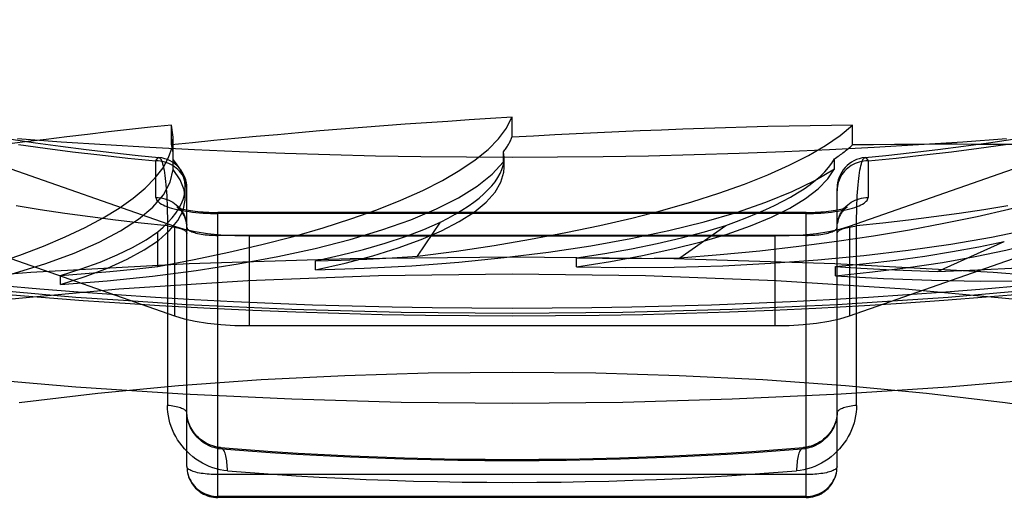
# Model space of a CAD drawing. Header units: inches. Extents: x 0 to 227, y 0 to 147.
# Tile 167 of 256: x 41.171 to 41.489, y 109.582 to 109.74. Entities that reach past the tile are written whole.
import ezdxf

# ---------------------------------------------------------------- set-up
doc = ezdxf.new("R2010")
doc.units = ezdxf.units.IN
doc.header["$LTSCALE"] = 12.4666666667
doc.header["$MEASUREMENT"] = 0
doc.linetypes.add('HIDDEN', pattern=[0.2, 0.1, -0.1])
doc.layers.get('0').update_dxf_attribs({"linetype": 'CONTINUOUS'})
doc.layers.add('DEFAULT_2', color=8, linetype='HIDDEN')

msp = doc.modelspace()

# ---------------------------------------------------------------- linework, layer by layer
at = {"color": 7, "linetype": 'Continuous'}
for p, q in [((41.2049107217, 109.6487085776), (41.2160274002, 109.6480257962)), ((41.2160274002, 109.6480257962), (41.23242327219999, 109.6471219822)), ((41.4707770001, 109.6216283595), (41.4361923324, 109.619345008)), ((41.2587533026, 109.6177035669), (41.223629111, 109.619345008))]:
    msp.add_line(p, q, dxfattribs=at)
for points in [[(41.223629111, 109.619345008), (41.1890444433, 109.6216283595), (41.1551803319, 109.6245468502), (41.1222032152, 109.6280808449), (41.0902885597, 109.6322169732), (41.059590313, 109.6369296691), (41.0302748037, 109.6421992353), (41.0024803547, 109.6479946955), (40.9763607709, 109.6542904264), (40.9520359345, 109.6610506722), (40.9296439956, 109.6682444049), (40.9092839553, 109.675831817), (40.8910754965, 109.6837771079), (40.875094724, 109.6920372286), (40.8614404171, 109.7005723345), (40.8501642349, 109.7093370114), (40.8413420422, 109.7182881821), (40.8350000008, 109.7273789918), (40.8311895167, 109.7365640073), (40.8309585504, 109.7382313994)], [(41.8288670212, 109.7382612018), (41.8286319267, 109.7365640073), (41.8248214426, 109.7273789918), (41.8184794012, 109.7182881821), (41.8096572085, 109.7093370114), (41.7983810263, 109.7005723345), (41.7847267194, 109.6920372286), (41.7687459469, 109.6837771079), (41.7505374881, 109.675831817), (41.7301774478, 109.6682444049), (41.7077855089, 109.6610506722), (41.6834606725, 109.6542904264), (41.6573410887, 109.6479946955), (41.6295466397, 109.6421992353), (41.6002311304, 109.6369296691), (41.5695328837, 109.6322169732), (41.5376182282, 109.6280808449), (41.5046411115, 109.6245468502), (41.4707770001, 109.6216283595)], [(41.3299107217, 109.695836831), (41.3151861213, 109.6958867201), (41.3004716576, 109.6960363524), (41.2857774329, 109.6962856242), (41.2711134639, 109.6966343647), (41.2564897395, 109.697082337), (41.2419163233, 109.6976292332), (41.2274032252, 109.6982746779), (41.2129603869, 109.6990182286), (41.1985977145, 109.6998593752), (41.1843250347, 109.7007975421), (41.17015211, 109.7018320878)], [(41.489669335, 109.7018320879), (41.4754964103, 109.7007975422), (41.4612237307, 109.6998593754), (41.4468610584, 109.6990182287), (41.4324182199, 109.698274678), (41.4179051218, 109.6976292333), (41.4033317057, 109.697082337), (41.3887079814, 109.6966343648), (41.3740440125, 109.6962856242), (41.3593497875, 109.6960363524), (41.3446353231, 109.6958867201), (41.3299107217, 109.695836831)], [(41.4437882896, 109.6480235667), (41.455708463, 109.6487605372), (41.4694162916, 109.6497124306), (41.4830401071, 109.6507638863), (41.4965723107, 109.6519147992), (41.5100050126, 109.6531650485), (41.5233309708, 109.6545145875), (41.536542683, 109.6559633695), (41.5496330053, 109.6575114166), (41.5625940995, 109.6591587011), (41.5754204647, 109.6609055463), (41.5881056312, 109.6627522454), (41.6006442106, 109.6646993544), (41.6130298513, 109.6667474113), (41.6252582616, 109.6688974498), (41.63732365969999, 109.6711504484), (41.649222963, 109.6735081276), (41.6609510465, 109.6759721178)], [(41.1643534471, 109.6518168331), (41.1778045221, 109.6506812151), (41.1913446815, 109.6496438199), (41.2049107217, 109.6487085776)], [(41.23242327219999, 109.6471219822), (41.2462423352, 109.6464785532), (41.2601111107, 109.6459339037), (41.2740213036, 109.6454881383), (41.28796472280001, 109.6451413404), (41.3019329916, 109.6448935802), (41.3159183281, 109.644744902), (41.3299107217, 109.6446953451)], [(41.3299107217, 109.6446953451), (41.3440028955, 109.6447456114), (41.3580872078, 109.6448964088), (41.3721534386, 109.645147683), (41.3861936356, 109.6454993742), (41.4001992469, 109.6459513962), (41.4141619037, 109.6465036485), (41.4280731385, 109.6471560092), (41.4437882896, 109.6480235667)], [(41.4361923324, 109.619345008), (41.4010681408, 109.6177035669), (41.3656705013, 109.6167190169), (41.3299107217, 109.6163863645)], [(41.3299107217, 109.6163863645), (41.2941509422, 109.6167190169), (41.2587533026, 109.6177035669)]]:
    msp.add_lwpolyline(points, dxfattribs=at)
at = {"layer": 'DEFAULT_2', "color": 8, "linetype": 'HIDDEN'}
for p, q in [((41.0726051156, 109.7255341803), (41.2209166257, 109.6736179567)), ((41.4389048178, 109.6736179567), (41.5872163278, 109.7255341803)), ((41.3299107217, 109.7023511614), (41.3299107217, 109.7087833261)), ((41.2199461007, 109.699861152), (41.2199461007, 109.7062933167)), ((41.2204889, 109.7023597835), (41.2199461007, 109.7062933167)), ((41.4398753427, 109.699861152), (41.4398753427, 109.7062933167)), ((41.2204918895, 109.6960862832), (41.2204918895, 109.7023402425)), ((41.0726051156, 109.6965564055), (41.2209166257, 109.6446401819)), ((41.2149107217, 109.6828929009), (41.2149107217, 109.6947173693)), ((41.2204559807, 109.6951109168), (41.2204923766, 109.696087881)), ((41.2204559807, 109.6918955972), (41.2204559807, 109.6951109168)), ((41.3272057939, 109.6944353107), (41.3272057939, 109.6976506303)), ((41.3273643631, 109.6958526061), (41.3272057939, 109.6976506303)), ((41.3273655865, 109.6925603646), (41.3273655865, 109.6958390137)), ((41.4340377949, 109.6921387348), (41.4340377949, 109.6953540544)), ((41.4389048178, 109.6446401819), (41.5872163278, 109.6965564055)), ((41.4449107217, 109.6947173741), (41.4449107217, 109.6828929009)), ((41.327363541, 109.6925520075), (41.3272057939, 109.6944353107)), ((41.2243672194, 109.6826725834), (41.2243672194, 109.6860948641)), ((41.2249107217, 109.5959595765), (41.2249107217, 109.6858336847)), ((41.4349107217, 109.5959595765), (41.4349107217, 109.6858336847)), ((41.2349107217, 109.5859595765), (41.2349107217, 109.6780572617)), ((41.4249107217, 109.6780572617), (41.2349107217, 109.6780572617)), ((41.4249107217, 109.67771652), (41.2349107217, 109.67771652)), ((41.4249107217, 109.5859595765), (41.4249107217, 109.6780572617)), ((41.2186152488, 109.6751648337), (41.2186203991, 109.6157349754)), ((41.2209166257, 109.6736179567), (41.2209166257, 109.6446401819)), ((41.2993634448, 109.6639068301), (41.3068629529, 109.674914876)), ((41.3841741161, 109.6633698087), (41.3989452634, 109.6738735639)), ((41.4389048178, 109.6736179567), (41.4389048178, 109.6446401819)), ((41.2154809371, 109.6606240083), (41.2154809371, 109.6718018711)), ((41.4249107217, 109.6706454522), (41.2349107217, 109.6706454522)), ((41.2450390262, 109.6704695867), (41.2450390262, 109.6414918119)), ((41.2450390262, 109.6704695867), (41.4147824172, 109.6704695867)), ((41.4147824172, 109.6704695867), (41.4147824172, 109.6414918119)), ((41.4673360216, 109.6590292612), (41.4889299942, 109.6687095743)), ((41.3507345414, 109.6604705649), (41.3507345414, 109.663394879)), ((41.2664150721, 109.6595043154), (41.2664150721, 109.6624286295)), ((41.4344212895, 109.6576325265), (41.4344212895, 109.6605568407)), ((41.184024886, 109.6547631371), (41.184024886, 109.6576874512)), ((41.4707770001, 109.6506061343), (41.4462394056, 109.6489861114)), ((41.2249107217, 109.6482628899), (41.2044201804, 109.6495909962)), ((41.4462394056, 109.6489861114), (41.4349107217, 109.6482628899)), ((41.2450390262, 109.6414918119), (41.4147824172, 109.6414918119)), ((41.4249107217, 109.5933713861), (41.2349107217, 109.5933713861)), ((41.4346772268, 109.5938112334), (41.4348089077, 109.5945847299)), ((41.434806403, 109.5945189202), (41.4348852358, 109.5952703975)), ((41.4348845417, 109.5952364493), (41.4349107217, 109.5959595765)), ((41.4249107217, 109.5863003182), (41.2349107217, 109.5863003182)), ((41.4249107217, 109.5859595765), (41.2349107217, 109.5859595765))]:
    msp.add_line(p, q, dxfattribs=at)
for points in [[(41.2044201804, 109.6495909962), (41.1890444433, 109.6506061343), (41.1551803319, 109.653524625), (41.1222032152, 109.6570586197), (41.0902885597, 109.6611947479), (41.059590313, 109.6659074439), (41.0302748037, 109.67117701), (41.0024803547, 109.6769724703), (40.9763607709, 109.6832682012), (40.9520359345, 109.690028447), (40.9296439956, 109.6972221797), (40.9092839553, 109.7048095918), (40.8910754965, 109.7127548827), (40.875094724, 109.7210150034), (40.8614404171, 109.7295501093), (40.8501642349, 109.7383147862), (40.8413420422, 109.7472659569), (40.8350000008, 109.7563567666), (40.8311895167, 109.7655417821), (40.8299107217, 109.7747736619)], [(41.8299107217, 109.7747736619), (41.8286319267, 109.7655417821), (41.8248214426, 109.7563567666), (41.8184794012, 109.7472659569), (41.8096572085, 109.7383147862), (41.7983810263, 109.7295501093), (41.7847267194, 109.7210150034), (41.7687459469, 109.7127548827), (41.7505374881, 109.7048095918), (41.7301774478, 109.6972221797), (41.7077855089, 109.690028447), (41.6834606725, 109.6832682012), (41.6573410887, 109.6769724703), (41.6295466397, 109.67117701), (41.6002311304, 109.6659074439), (41.5695328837, 109.6611947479), (41.5376182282, 109.6570586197), (41.5046411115, 109.653524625), (41.4707770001, 109.6506061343)], [(41.1681075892, 109.7016847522), (41.1760414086, 109.7005259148), (41.1841246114, 109.6994229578), (41.1923482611, 109.6983776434), (41.2007048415, 109.6973914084), (41.2091857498, 109.6964657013), (41.2158869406, 109.6957859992)], [(41.4439345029, 109.6957859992), (41.4506369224, 109.6964658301), (41.4591197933, 109.6973917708), (41.4674791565, 109.6983783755), (41.4757060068, 109.6994241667), (41.4837924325, 109.7005276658), (41.4917296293, 109.7016871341)], [(41.170521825, 109.6999865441), (41.1791522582, 109.6987972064), (41.1879165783, 109.6976744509), (41.19680410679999, 109.6966194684), (41.2058005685, 109.695633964), (41.2149107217, 109.6947173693)], [(41.4449107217, 109.6947173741), (41.4540207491, 109.6956339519), (41.4630171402, 109.696619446), (41.4719046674, 109.6976744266), (41.480669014, 109.6987971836), (41.4892994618, 109.6999865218)], [(41.2149107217, 109.6947173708), (41.2150965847, 109.695100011), (41.2152841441, 109.695398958), (41.2154712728, 109.6956136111), (41.2156579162, 109.6957433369), (41.2158434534, 109.6957878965), (41.2158868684, 109.6957860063)], [(41.2249107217, 109.6850581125), (41.2248852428, 109.6857471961), (41.2248089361, 109.6864327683), (41.2246821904, 109.6871113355), (41.2245056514, 109.68777944), (41.224280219, 109.6884336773), (41.2240070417, 109.6890707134), (41.2236875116, 109.6896873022), (41.223323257, 109.6902803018), (41.2229161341, 109.6908466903), (41.2224682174, 109.6913835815), (41.2219817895, 109.6918882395), (41.221459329, 109.6923580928), (41.2209034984, 109.6927907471), (41.2203171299, 109.6931839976), (41.2197032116, 109.6935358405), (41.2190648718, 109.6938444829), (41.2184053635, 109.6941083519), (41.2177280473, 109.6943261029), (41.2170363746, 109.6944966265), (41.2163338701, 109.6946190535), (41.2156241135, 109.6946927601), (41.2149107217, 109.6947173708)], [(41.2158868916, 109.695786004), (41.2160273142, 109.6957473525), (41.2162089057, 109.695622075), (41.2163876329, 109.6954127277), (41.2165629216, 109.6951202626), (41.2167341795, 109.6947459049), (41.2169008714, 109.6942911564), (41.2170624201, 109.6937577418), (41.2172183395, 109.6931476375), (41.2173680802, 109.6924629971), (41.2175112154, 109.6917061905), (41.2176472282, 109.6908797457), (41.2177757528, 109.6899863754), (41.2178963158, 109.6890289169), (41.2180086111, 109.6880104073), (41.2181122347, 109.6869338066), (41.2182069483, 109.6858022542), (41.218292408, 109.6846188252), (41.2183684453, 109.6833866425), (41.2184347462, 109.6821091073), (41.2184912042, 109.6807895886), (41.2185375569, 109.6794317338), (41.2185737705, 109.6780392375), (41.2185996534, 109.6766157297), (41.2186152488, 109.6751648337)], [(41.4449107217, 109.6947173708), (41.4441973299, 109.6946927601), (41.4434875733, 109.6946190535), (41.4427850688, 109.6944966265), (41.4420933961, 109.6943261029), (41.44141607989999, 109.6941083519), (41.4407565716, 109.6938444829), (41.4401182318, 109.6935358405), (41.4395043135, 109.6931839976), (41.438917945, 109.6927907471), (41.4383621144, 109.6923580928), (41.4378396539, 109.6918882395), (41.437353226, 109.6913835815), (41.43690530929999, 109.6908466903), (41.4364981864, 109.6902803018), (41.4361339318, 109.6896873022), (41.43581440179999, 109.6890707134), (41.4355412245, 109.6884336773), (41.435315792, 109.68777944), (41.435139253, 109.6871113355), (41.4350125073, 109.6864327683), (41.4349362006, 109.6857471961), (41.4349107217, 109.6850581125)], [(41.4412010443, 109.6157349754), (41.4412061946, 109.6751648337), (41.44122179, 109.6766157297), (41.441247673, 109.6780392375), (41.4412838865, 109.6794317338), (41.4413302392, 109.6807895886), (41.4413866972, 109.6821091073), (41.4414529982, 109.6833866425), (41.4415290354, 109.6846188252), (41.4416144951, 109.6858022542), (41.4417092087, 109.6869338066), (41.4418128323, 109.6880104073), (41.4419251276, 109.6890289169), (41.4420456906, 109.6899863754), (41.4421742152, 109.6908797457), (41.442310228, 109.6917061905), (41.4424533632, 109.6924629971), (41.4426031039, 109.6931476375), (41.4427590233, 109.6937577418), (41.442920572, 109.6942911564), (41.4430872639, 109.6947459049), (41.4432585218, 109.6951202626), (41.4434338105, 109.6954127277), (41.4436125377, 109.695622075), (41.4437941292, 109.6957473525), (41.4439345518, 109.695786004)], [(41.4439345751, 109.6957860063), (41.44397799, 109.6957878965), (41.4441635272, 109.6957433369), (41.4443501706, 109.6956136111), (41.44453729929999, 109.695398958), (41.4447248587, 109.695100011), (41.4449107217, 109.6947173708)], [(41.1060673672, 109.6463910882), (41.1201489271, 109.6482719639), (41.1335232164, 109.6504216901), (41.1462287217, 109.6528483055), (41.1581499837, 109.6555276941), (41.1692051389, 109.6584453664), (41.1793318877, 109.6615804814), (41.1884565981, 109.6649150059), (41.196531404, 109.6684260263), (41.2034950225, 109.6720928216), (41.2093140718, 109.6758907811), (41.2139407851, 109.6797978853), (41.2173570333, 109.6837856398), (41.2195245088, 109.6878137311), (41.2204559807, 109.6918955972)], [(41.184024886, 109.6547631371), (41.1991544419, 109.655982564), (41.2137678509, 109.6574985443), (41.227908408, 109.6593172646), (41.2414462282, 109.6614201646), (41.2542909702, 109.6637966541), (41.266367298, 109.6664290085), (41.2775905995, 109.6693027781), (41.2878983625, 109.6723975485), (41.29721633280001, 109.6756956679), (41.3054951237, 109.6791743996), (41.3126729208, 109.6828142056), (41.3187127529, 109.6865878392), (41.3235498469, 109.6904573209), (41.3272057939, 109.6944353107)], [(41.2243645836, 109.6826744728), (41.2240404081, 109.685353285), (41.2227435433, 109.6886336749), (41.2204559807, 109.6918955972)], [(41.2664150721, 109.6595043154), (41.2760752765, 109.66169538), (41.2849938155, 109.6640584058), (41.2931935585, 109.666601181), (41.3006058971, 109.6693003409), (41.3071808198, 109.6721413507), (41.3128854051, 109.6751055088), (41.3176768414, 109.6781757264), (41.3215347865, 109.681332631), (41.3244274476, 109.6845584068), (41.3263463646, 109.6878312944), (41.3272700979, 109.6911201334), (41.327363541, 109.6925520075)], [(41.2664150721, 109.6595043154), (41.2821329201, 109.660025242), (41.2975414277, 109.660861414), (41.312687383, 109.6620169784), (41.3274304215, 109.6634794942), (41.3416744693, 109.6652425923), (41.3553334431, 109.6672922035), (41.3683143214, 109.6696179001), (41.3805418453, 109.6722023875), (41.3919310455, 109.6750316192), (41.4024180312, 109.6780854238), (41.4119288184, 109.6813473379), (41.4204087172, 109.6847921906), (41.427768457, 109.6883854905), (41.4340377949, 109.6921387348)], [(41.3507345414, 109.6604705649), (41.3617180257, 109.6621941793), (41.3720864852, 109.6641204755), (41.3818676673, 109.6662560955), (41.3909783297, 109.668581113), (41.3993594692, 109.6710834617), (41.4069661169, 109.6737462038), (41.4137446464, 109.6765544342), (41.419662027, 109.6794899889), (41.4246749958, 109.6825367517), (41.4287606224, 109.685673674), (41.4318768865, 109.6888710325), (41.4340377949, 109.6921387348)], [(41.184024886, 109.6547631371), (41.1920682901, 109.6573550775), (41.1992659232, 109.6600830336), (41.2056350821, 109.6629557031), (41.2111238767, 109.6659469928), (41.215692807, 109.669040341), (41.2193219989, 109.6722158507), (41.2219807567, 109.6754547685), (41.2236620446, 109.6787371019), (41.2243465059, 109.6820438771), (41.2243645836, 109.6826744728)], [(41.2149107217, 109.6828929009), (41.2149470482, 109.6825807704), (41.2150558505, 109.6822704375), (41.2152375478, 109.6819612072), (41.2154908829, 109.6816551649), (41.2158152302, 109.681353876), (41.2162091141, 109.6810582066), (41.2166715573, 109.6807691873), (41.2172004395, 109.6804878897), (41.2177941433, 109.6802154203), (41.2184501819, 109.6799527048), (41.2191665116, 109.6797007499), (41.2199401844, 109.6794604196), (41.2207686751, 109.6792326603), (41.2216486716, 109.6790182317), (41.2225772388, 109.678817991), (41.2235507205, 109.6786325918), (41.2245657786, 109.678462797), (41.225618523, 109.6783091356), (41.2267053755, 109.6781722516), (41.2278220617, 109.6780525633), (41.2289644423, 109.6779506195), (41.2301285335, 109.6778666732), (41.2313109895, 109.6778011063), (41.232505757, 109.6777540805), (41.2337047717, 109.6777259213), (41.2349107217, 109.67771652)], [(41.2149107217, 109.6828929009), (41.2156241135, 109.6828682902), (41.2163338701, 109.6827945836), (41.2170363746, 109.6826721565), (41.2177280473, 109.682501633), (41.2184053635, 109.682283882), (41.2190648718, 109.682020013), (41.2197032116, 109.6817113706), (41.2203171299, 109.6813595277), (41.2209034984, 109.6809662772), (41.221459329, 109.6805336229), (41.2219817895, 109.6800637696), (41.2224682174, 109.6795591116), (41.2229161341, 109.6790222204), (41.223323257, 109.6784558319), (41.2236875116, 109.6778628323), (41.2240070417, 109.6772462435), (41.224280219, 109.6766092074), (41.2245056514, 109.6759549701), (41.2246821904, 109.6752868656), (41.2248089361, 109.6746082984), (41.2248852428, 109.6739227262)], [(41.3507345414, 109.6604705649), (41.3665631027, 109.660277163), (41.3822985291, 109.6604081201), (41.3979896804, 109.6608654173), (41.4134899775, 109.6616431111), (41.4287005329, 109.6627392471), (41.4435271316, 109.6641438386), (41.4578711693, 109.6658507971), (41.47164692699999, 109.6678464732), (41.484761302, 109.6701208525), (41.4971378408, 109.6726569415), (41.5086926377, 109.6754418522), (41.5193549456, 109.6784532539), (41.5290137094, 109.6816611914), (41.5377059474, 109.6850756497)], [(41.4249107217, 109.67771652), (41.4261167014, 109.677725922), (41.4273157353, 109.6777540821), (41.4285105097, 109.6778011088), (41.4296929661, 109.6778666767), (41.4308570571, 109.677950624), (41.4319994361, 109.6780525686), (41.4331161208, 109.6781722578), (41.4342029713, 109.6783091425), (41.4352557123, 109.6784628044), (41.436270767, 109.6786325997), (41.4372442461, 109.6788179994), (41.438172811, 109.6790182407), (41.4390528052, 109.6792326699), (41.4398812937, 109.6794604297), (41.44065496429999, 109.6797007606), (41.4413712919, 109.6799527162), (41.4420273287, 109.6802154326), (41.4426210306, 109.6804879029), (41.4431499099, 109.680769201), (41.44361235, 109.6810582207), (41.4440062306, 109.6813538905), (41.4443305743, 109.6816551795), (41.4445839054, 109.6819612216), (41.4447655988, 109.6822704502), (41.444874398, 109.682580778), (41.4449107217, 109.6828929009)], [(41.4344212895, 109.6576325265), (41.4463943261, 109.6588363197), (41.4578976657, 109.6602673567), (41.4689630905, 109.6619309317), (41.479495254, 109.6638111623), (41.4894279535, 109.6658988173), (41.4987055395, 109.6681792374), (41.5072652, 109.6706401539), (41.5150622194, 109.6732651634), (41.5220431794, 109.6760403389), (41.5281713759, 109.6789459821), (41.5333854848, 109.6819547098), (41.5377059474, 109.6850756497)], [(41.4349107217, 109.6732336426), (41.4349362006, 109.6739227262), (41.4350125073, 109.6746082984), (41.435139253, 109.6752868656), (41.435315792, 109.6759549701), (41.4355412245, 109.6766092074), (41.43581440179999, 109.6772462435), (41.4361339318, 109.6778628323), (41.4364981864, 109.6784558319), (41.43690530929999, 109.6790222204), (41.437353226, 109.6795591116), (41.4378396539, 109.6800637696), (41.4383621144, 109.6805336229), (41.438917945, 109.6809662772), (41.4395043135, 109.6813595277), (41.4401182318, 109.6817113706), (41.4407565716, 109.682020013), (41.44141607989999, 109.682283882), (41.4420933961, 109.682501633), (41.4427850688, 109.6826721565), (41.4434875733, 109.6827945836), (41.4441973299, 109.6828682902), (41.4449107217, 109.6828929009)], [(41.2186203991, 109.673690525), (41.2101675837, 109.6746034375), (41.201826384, 109.6755827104), (41.1936045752, 109.6766274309), (41.1855098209, 109.6777366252), (41.1775496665, 109.6789092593), (41.1697315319, 109.6801442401)], [(41.2216568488, 109.6797785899), (41.2216262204, 109.6797956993), (41.221621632, 109.6797982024), (41.2216559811, 109.6797818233), (41.2217319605, 109.6797481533), (41.2218529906, 109.679698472), (41.2220227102, 109.6796340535), (41.2222441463, 109.6795564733), (41.2225207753, 109.6794671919), (41.2228544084, 109.6793682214), (41.2232471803, 109.679261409), (41.2236993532, 109.6791490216), (41.2242111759, 109.6790331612), (41.2247812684, 109.6789161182), (41.2254078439, 109.6788000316), (41.22608816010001, 109.678686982), (41.2268187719, 109.6785789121), (41.2275959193, 109.6784775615), (41.2284150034, 109.678384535), (41.2292716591, 109.6783011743), (41.2301607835, 109.67822868), (41.2310774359, 109.6781680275), (41.2320161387, 109.6781200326), (41.2329716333, 109.678085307), (41.2339376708, 109.6780643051), (41.2349107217, 109.6780572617)], [(41.2249107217, 109.6732336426), (41.2248838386, 109.6739154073), (41.2248031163, 109.6745939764), (41.2246678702, 109.6752679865), (41.2244818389, 109.6759199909), (41.2242512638, 109.6765380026), (41.22398600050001, 109.6771094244), (41.2236990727, 109.6776231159), (41.2234027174, 109.6780748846), (41.2231123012, 109.6784590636), (41.2228355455, 109.6787816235), (41.222581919, 109.6790452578), (41.2223543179, 109.6792583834), (41.2221555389, 109.679427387), (41.2219868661, 109.6795584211), (41.221848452, 109.6796571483), (41.2217416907, 109.6797273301), (41.2216667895, 109.6797728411), (41.2216568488, 109.6797785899)], [(41.4249107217, 109.6780572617), (41.4258761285, 109.6780641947), (41.4268349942, 109.6780848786), (41.4277838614, 109.6781190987), (41.4287166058, 109.678166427), (41.4296280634, 109.6782262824), (41.430512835, 109.6782978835), (41.4313660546, 109.6783802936), (41.4321826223, 109.6784723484), (41.4329581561, 109.6785727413), (41.4336880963, 109.6786799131), (41.4343687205, 109.6787921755), (41.4349964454, 109.6789076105), (41.4355684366, 109.6790241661), (41.4360827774, 109.6791397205), (41.4365380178, 109.6792520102), (41.4369341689, 109.6793589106), (41.437271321, 109.6794581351), (41.4375515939, 109.6795478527), (41.4377767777, 109.6796260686), (41.437950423, 109.6796913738), (41.4380755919, 109.6797422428), (41.4381563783, 109.6797776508), (41.4381955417, 109.6797960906)], [(41.4381955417, 109.6797960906), (41.4381993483, 109.6797979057), (41.4381684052, 109.6797807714), (41.4381061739, 109.6797437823), (41.4380154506, 109.6796857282), (41.4378978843, 109.6796045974), (41.4377556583, 109.6794985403), (41.4375899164, 109.6793646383), (41.4374024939, 109.6792000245), (41.4371948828, 109.6790009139), (41.4369691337, 109.6787631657), (41.4367286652, 109.6784831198), (41.4364769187, 109.6781560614), (41.4362205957, 109.6777805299), (41.4359657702, 109.6773537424), (41.4357214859, 109.6768777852), (41.4354957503, 109.6763541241), (41.4352973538, 109.6757879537), (41.4351337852, 109.6751846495), (41.4350117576, 109.6745520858)], [(41.4900899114, 109.6801442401), (41.4822717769, 109.6789092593), (41.47431162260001, 109.6777366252), (41.4662168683, 109.6766274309), (41.4579950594, 109.6755827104), (41.4496538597, 109.6746034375), (41.4412010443, 109.673690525)], [(41.2186203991, 109.673690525), (41.2192261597, 109.6736217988), (41.219813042, 109.6735428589), (41.2203784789, 109.6734540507), (41.2209199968, 109.6733557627), (41.2214352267, 109.6732484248), (41.2219219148, 109.6731325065), (41.2223779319, 109.6730085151), (41.2228012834, 109.6728769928), (41.223190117, 109.6727385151), (41.223542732, 109.6725936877), (41.2238575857, 109.6724431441), (41.2241333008, 109.672287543), (41.2243686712, 109.672127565), (41.2245626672, 109.67196391), (41.2247144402, 109.6717972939), (41.2248233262, 109.6716284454), (41.2248888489, 109.6714581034), (41.2249107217, 109.6712870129)], [(41.2209166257, 109.6736179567), (41.2240183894, 109.6726967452), (41.2275408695, 109.6719271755), (41.2315339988, 109.6713027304), (41.2358479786, 109.6708429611), (41.2403330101, 109.6705674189), (41.2450390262, 109.6704695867)], [(41.2249107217, 109.6732336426), (41.2249362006, 109.6730490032), (41.2250125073, 109.6728653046), (41.2251392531, 109.6726834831), (41.2253157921, 109.672504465), (41.2255412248, 109.6723291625), (41.2258144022, 109.6721584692), (41.2261339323, 109.6719932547), (41.2264981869, 109.671834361), (41.2269053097, 109.6716825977), (41.2273532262, 109.6715387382), (41.2278396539, 109.6714035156), (41.2283621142, 109.6712776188), (41.2289179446, 109.6711616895), (41.2295043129, 109.6710563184), (41.230118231, 109.6709620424), (41.2307565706, 109.6708793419), (41.2314160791, 109.6708086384), (41.2320933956, 109.6707502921), (41.2327850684, 109.6707046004), (41.233487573, 109.6706717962), (41.2341973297, 109.6706520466), (41.2349107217, 109.6706454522)], [(41.2664296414, 109.662432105), (41.2744448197, 109.6642252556), (41.2819607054, 109.6661369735), (41.2889878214, 109.6681706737), (41.2954945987, 109.6703161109), (41.3014494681, 109.67256304), (41.3068629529, 109.674914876)], [(41.350751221, 109.6633976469), (41.3598477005, 109.6648033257), (41.3685320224, 109.6663482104), (41.3768168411, 109.6680351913), (41.3846641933, 109.6698555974), (41.392036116, 109.6718007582), (41.3989452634, 109.6738735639)], [(41.4147824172, 109.6704695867), (41.4194884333, 109.6705674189), (41.4239734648, 109.6708429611), (41.4282874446, 109.6713027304), (41.4322805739, 109.6719271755), (41.435803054, 109.6726967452), (41.4389048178, 109.6736179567)], [(41.4249107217, 109.6706454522), (41.4256241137, 109.6706520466), (41.4263338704, 109.6706717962), (41.427036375, 109.6707046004), (41.4277280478, 109.6707502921), (41.4284053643, 109.6708086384), (41.42906487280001, 109.6708793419), (41.4297032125, 109.6709620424), (41.4303171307, 109.6710563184), (41.4309034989, 109.6711616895), (41.4314593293, 109.6712776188), (41.4319817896, 109.6714035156), (41.4324682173, 109.6715387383), (41.4329161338, 109.6716825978), (41.4333232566, 109.671834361), (41.4336875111, 109.6719932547), (41.4340070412, 109.6721584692), (41.4342802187, 109.6723291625), (41.4345056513, 109.6725044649), (41.4346821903, 109.672683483), (41.4348089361, 109.6728653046), (41.4348852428, 109.6730490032), (41.4349107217, 109.6732336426)], [(41.4344212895, 109.6576325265), (41.4498796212, 109.6567306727), (41.4654638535, 109.6561524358), (41.4812234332, 109.6558975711), (41.4970100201, 109.655966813), (41.5127249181, 109.6563626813), (41.528268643, 109.6570795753), (41.5435400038, 109.6581159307), (41.5584454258, 109.6594621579), (41.5728865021, 109.6611125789), (41.586776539, 109.6630538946), (41.6000242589, 109.6652771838), (41.6125450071, 109.6677636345), (41.6242093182, 109.670488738), (41.6350603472, 109.6734606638)], [(41.4349107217, 109.6712870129), (41.4349325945, 109.6714581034), (41.4349981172, 109.6716284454), (41.4351070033, 109.6717972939), (41.4352587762, 109.67196391), (41.4354527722, 109.672127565), (41.4356881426, 109.672287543), (41.4359638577, 109.6724431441), (41.4362787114, 109.6725936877), (41.4366313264, 109.6727385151), (41.43702016, 109.6728769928), (41.4374435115, 109.6730085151), (41.4378995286, 109.6731325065), (41.4383862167, 109.6732484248), (41.4389014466, 109.6733557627), (41.4394429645, 109.6734540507), (41.4400084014, 109.6735428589), (41.4405952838, 109.6736217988), (41.4412010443, 109.673690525)], [(41.1840369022, 109.6576915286), (41.1907272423, 109.6598176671), (41.1968463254, 109.6620381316), (41.2024022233, 109.6643567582), (41.2073707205, 109.6667620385), (41.2117276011, 109.6692424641), (41.2154809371, 109.6718018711)], [(41.4344395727, 109.6605588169), (41.4443409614, 109.6615343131), (41.4539298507, 109.6626654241), (41.4632206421, 109.6639544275), (41.4721701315, 109.6653944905), (41.4807351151, 109.6669787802), (41.4889299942, 109.6687095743)], [(41.3299107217, 109.6636507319), (41.2776164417, 109.6630909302), (41.2256793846, 109.6614153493), (41.1744543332, 109.6586354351), (41.1242912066, 109.6547701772), (41.0755326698, 109.6498459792), (41.0285117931, 109.6438964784), (40.9835497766, 109.6369623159), (40.9409537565, 109.6290908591), (40.901014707, 109.6203358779), (40.8640054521, 109.6107571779), (40.8301788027, 109.6004201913), (40.7997658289, 109.58939553), (40.7729742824, 109.5777585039), (40.7499871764, 109.5655886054), (40.7309615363, 109.5529689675), (40.7160273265, 109.539985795), (40.7052865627, 109.5267277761), (40.6988126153, 109.5132854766), (40.6966497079, 109.499750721)], [(41.2664296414, 109.662432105), (41.274765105, 109.6626650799), (41.2830325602, 109.6629885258), (41.2912320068, 109.6634024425), (41.2993634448, 109.6639068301)], [(41.9631717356, 109.499750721), (41.9610088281, 109.5132854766), (41.9545348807, 109.5267277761), (41.9437941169, 109.539985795), (41.9288599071, 109.5529689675), (41.909834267, 109.5655886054), (41.886847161, 109.5777585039), (41.8600556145, 109.58939553), (41.8296426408, 109.6004201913), (41.7958159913, 109.6107571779), (41.7588067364, 109.6203358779), (41.7188676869, 109.6290908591), (41.6762716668, 109.6369623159), (41.6313096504, 109.6438964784), (41.5842887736, 109.6498459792), (41.5355302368, 109.6547701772), (41.4853671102, 109.6586354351), (41.4341420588, 109.6614153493), (41.3822050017, 109.6630909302), (41.3299107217, 109.6636507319)], [(41.350751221, 109.6633976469), (41.359116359, 109.6632524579), (41.3674752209, 109.6631994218), (41.3758278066, 109.6632385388), (41.3841741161, 109.6633698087)], [(41.1840369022, 109.6576915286), (41.1920894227, 109.6582955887), (41.2000142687, 109.6589856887), (41.2078114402, 109.6597618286), (41.2154809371, 109.6606240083)], [(41.4344395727, 109.6605588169), (41.4425802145, 109.6600398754), (41.4507765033, 109.659611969), (41.459028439, 109.6592750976), (41.4673360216, 109.6590292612)], [(41.3299107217, 109.6581166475), (41.28682471, 109.6575622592), (41.2445587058, 109.6559409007), (41.2029155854, 109.6532370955), (41.16248672, 109.6494972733), (41.1236818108, 109.6447427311), (41.0868487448, 109.6390333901), (41.0523732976, 109.6324108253), (41.0205515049, 109.6249513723), (40.9917303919, 109.6167152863), (40.9661427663, 109.607792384), (40.9440835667, 109.598259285), (40.9257134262, 109.5882158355), (40.9112638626, 109.5777520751), (40.9008171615, 109.5669740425), (40.8945325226, 109.5559817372), (40.8924107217, 109.5448833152)], [(41.7674107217, 109.5448833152), (41.7652889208, 109.5559817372), (41.7590042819, 109.5669740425), (41.7485575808, 109.5777520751), (41.7341080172, 109.5882158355), (41.7157378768, 109.598259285), (41.6936786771, 109.607792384), (41.6680910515, 109.6167152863), (41.6392699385, 109.6249513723), (41.6074481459, 109.6324108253), (41.5729726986, 109.6390333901), (41.5361396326, 109.6447427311), (41.4973347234, 109.6494972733), (41.456905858, 109.6532370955), (41.4152627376, 109.6559409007), (41.3729967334, 109.6575622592), (41.3299107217, 109.6581166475)], [(41.3299107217, 109.6470464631), (41.3169885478, 109.6470902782), (41.3040838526, 109.647221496), (41.2911921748, 109.6474402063), (41.2783268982, 109.6477461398), (41.2654970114, 109.648139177), (41.2527112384, 109.648618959), (41.2399784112, 109.6491852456), (41.2273071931, 109.6498375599), (41.2147063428, 109.6505755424), (41.2021844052, 109.6513986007), (41.1897500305, 109.652306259), (41.1774116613, 109.6532978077), (41.1651778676, 109.6543726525)], [(41.49464385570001, 109.6543726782), (41.4824100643, 109.6532978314), (41.4700716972, 109.6523062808), (41.4576373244, 109.6513986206), (41.4451153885, 109.6505755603), (41.4325145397, 109.6498375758), (41.4198433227, 109.6491852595), (41.4071104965, 109.6486189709), (41.3943247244, 109.648139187), (41.3814948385, 109.6477461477), (41.3686295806, 109.6474402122), (41.35573788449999, 109.6472215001), (41.3428330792, 109.6470902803), (41.3299107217, 109.6470464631)], [(41.3299107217, 109.6453641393), (41.2941509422, 109.6456967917), (41.2587533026, 109.6466813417), (41.2249107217, 109.6482628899)], [(41.4349107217, 109.6482628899), (41.4010681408, 109.6466813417), (41.3656705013, 109.6456967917), (41.3299107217, 109.6453641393)], [(41.2209166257, 109.6446401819), (41.2240183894, 109.6437189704), (41.2275408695, 109.6429494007), (41.2315339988, 109.6423249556), (41.2358479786, 109.6418651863), (41.2403330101, 109.6415896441), (41.2450390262, 109.6414918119)], [(41.4147824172, 109.6414918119), (41.4194884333, 109.6415896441), (41.4239734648, 109.6418651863), (41.4282874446, 109.6423249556), (41.4322805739, 109.6429494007), (41.435803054, 109.6437189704), (41.4389048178, 109.6446401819)], [(41.1707092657, 109.6166871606), (41.1960841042, 109.6196869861), (41.2222230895, 109.6221588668), (41.2489079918, 109.6240754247), (41.2759044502, 109.625442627), (41.3028669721, 109.6262569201), (41.3299107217, 109.6265194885)], [(41.3299107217, 109.6265194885), (41.3569751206, 109.6262564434), (41.3839553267, 109.6254410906), (41.4109671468, 109.624072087), (41.43766316, 109.622153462), (41.4638067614, 109.6196796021), (41.4891813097, 109.6166780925), (41.5135425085, 109.6131626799), (41.5367367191, 109.609169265), (41.5585517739, 109.604729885), (41.5789189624, 109.5998698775), (41.5977282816, 109.5946156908), (41.6148914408, 109.5889960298), (41.6303167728, 109.5830337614), (41.6439044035, 109.5767728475), (41.6555429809, 109.5702494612)], [(41.2249107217, 109.6133314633), (41.2248888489, 109.6135025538), (41.2248233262, 109.6136728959), (41.2247144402, 109.6138417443), (41.2245626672, 109.6140083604), (41.2243686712, 109.6141720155), (41.2241333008, 109.6143319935), (41.2238575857, 109.6144875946), (41.223542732, 109.6146381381), (41.223190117, 109.6147829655), (41.2228012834, 109.6149214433), (41.2223779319, 109.6150529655), (41.2219219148, 109.615176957), (41.2214352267, 109.6152928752), (41.2209199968, 109.6154002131), (41.2203784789, 109.6154985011), (41.219813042, 109.6155873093), (41.2192261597, 109.6156662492), (41.2186203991, 109.6157349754)], [(41.2379752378, 109.5946119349), (41.23679591, 109.5947465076), (41.2356212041, 109.5949542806), (41.2344484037, 109.5952356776), (41.2332856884, 109.5955893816), (41.2321385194, 109.596014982), (41.2310121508, 109.5965100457), (41.2299120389, 109.5970730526), (41.2288428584, 109.5977007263), (41.2278096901, 109.5983905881), (41.226816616, 109.5991386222), (41.2258682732, 109.5999414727), (41.2249679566, 109.6007946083), (41.2241198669, 109.6016936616), (41.2233258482, 109.6026347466), (41.2225887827, 109.6036135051), (41.2219097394, 109.6046269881), (41.2212902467, 109.6056720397), (41.220731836, 109.606744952), (41.2202359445, 109.6078431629), (41.2198044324, 109.6089601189), (41.219439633, 109.6100905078), (41.2191416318, 109.6112280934), (41.2189117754, 109.612366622), (41.218748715, 109.6135009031), (41.2186514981, 109.6146227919), (41.2186203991, 109.6157349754)], [(41.4412010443, 109.6157349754), (41.4411699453, 109.6146227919), (41.4410727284, 109.6135009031), (41.440909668, 109.612366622), (41.4406798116, 109.6112280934), (41.4403818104, 109.6100905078), (41.440017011, 109.6089601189), (41.4395854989, 109.6078431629), (41.4390896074, 109.606744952), (41.4385311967, 109.6056720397), (41.437911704, 109.6046269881), (41.4372326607, 109.6036135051), (41.4364955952, 109.6026347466), (41.4357015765, 109.6016936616), (41.4348534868, 109.6007946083), (41.4339531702, 109.5999414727), (41.4330048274, 109.5991386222), (41.4320117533, 109.5983905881), (41.430978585, 109.5977007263), (41.42990940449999, 109.5970730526), (41.4288092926, 109.5965100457), (41.427682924, 109.596014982), (41.42653575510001, 109.5955893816), (41.4253730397, 109.5952356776), (41.4242002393, 109.5949542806), (41.4230255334, 109.5947465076), (41.4218462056, 109.5946119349)], [(41.4412010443, 109.6157349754), (41.4405952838, 109.6156662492), (41.4400084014, 109.6155873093), (41.4394429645, 109.6154985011), (41.4389014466, 109.6154002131), (41.4383862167, 109.6152928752), (41.4378995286, 109.615176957), (41.4374435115, 109.6150529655), (41.43702016, 109.6149214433), (41.4366313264, 109.6147829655), (41.4362787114, 109.6146381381), (41.4359638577, 109.6144875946), (41.4356881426, 109.6143319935), (41.4354527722, 109.6141720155), (41.4352587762, 109.6140083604), (41.4351070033, 109.6138417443), (41.4349981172, 109.6136728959), (41.4349325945, 109.6135025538), (41.4349107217, 109.6133314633)], [(41.2354154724, 109.6021459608), (41.2346843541, 109.6022551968), (41.2339521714, 109.6024157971), (41.23322475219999, 109.6026268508), (41.2325071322, 109.6028869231), (41.2318044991, 109.6031938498), (41.2311217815, 109.6035448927), (41.2304637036, 109.6039366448), (41.2298346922, 109.6043650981), (41.2292382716, 109.6048260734), (41.2286780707, 109.605314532), (41.2281552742, 109.6058269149), (41.2276713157, 109.6063591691), (41.2272269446, 109.6069076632), (41.226822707, 109.6074687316), (41.2264588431, 109.6080388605), (41.2261355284, 109.6086142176), (41.2258518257, 109.6091927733), (41.2256071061, 109.609772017), (41.2254003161, 109.6103507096), (41.2252306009, 109.6109276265), (41.2250974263, 109.6115010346), (41.2250002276, 109.6120695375), (41.2249385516, 109.6126316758), (41.224911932, 109.6131866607), (41.2249107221, 109.613329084)], [(41.2349107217, 109.6018075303), (41.2343025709, 109.601927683), (41.233694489, 109.6020848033), (41.2330885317, 109.6022793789), (41.2324877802, 109.6025105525), (41.2318950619, 109.6027774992), (41.2313131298, 109.6030790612), (41.2307447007, 109.6034138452), (41.2301923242, 109.603780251), (41.2296584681, 109.6041764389), (41.2291454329, 109.6046004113), (41.2286553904, 109.6050499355), (41.2281902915, 109.605522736), (41.2277520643, 109.6060161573), (41.2273418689, 109.6065282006), (41.2269610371, 109.6070564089), (41.2266102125, 109.6075991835), (41.2262901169, 109.6081548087), (41.2260016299, 109.6087213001), (41.2257453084, 109.6092971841), (41.2255224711, 109.6098791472), (41.2253338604, 109.6104642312), (41.2251800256, 109.6110493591), (41.2250611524, 109.6116312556), (41.2249770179, 109.612207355), (41.2249271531, 109.6127746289), (41.224910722, 109.613328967)], [(41.4349107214, 109.6133291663), (41.4349089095, 109.6131541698), (41.4348802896, 109.612599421), (41.4348166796, 109.6120376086), (41.4347176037, 109.6114694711), (41.4345825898, 109.6108964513), (41.4344110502, 109.6103199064), (41.43420241, 109.6097415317), (41.4339557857, 109.6091625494), (41.433670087, 109.6085842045), (41.4333446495, 109.6080090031), (41.4329784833, 109.6074389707), (41.4325717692, 109.606878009), (41.4321247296, 109.6063296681), (41.4316379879, 109.605797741), (41.431112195, 109.6052857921), (41.4305494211, 109.6047984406), (41.4299517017, 109.6043397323), (41.4293223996, 109.6039141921), (41.4286651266, 109.6035258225), (41.427983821, 109.6031781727), (41.4272827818, 109.6028743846), (41.4265665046, 109.6026170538), (41.4258397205, 109.6024083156), (41.4251070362, 109.6022497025), (41.4243737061, 109.6021423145), (41.4240805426, 109.6021137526)], [(41.4349107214, 109.6133290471), (41.4348942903, 109.6127746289), (41.4348444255, 109.612207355), (41.434760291, 109.6116312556), (41.4346414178, 109.6110493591), (41.434487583, 109.6104642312), (41.4342989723, 109.6098791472), (41.434076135, 109.6092971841), (41.4338198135, 109.6087213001), (41.4335313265, 109.6081548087), (41.4332112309, 109.6075991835), (41.4328604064, 109.6070564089), (41.4324795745, 109.6065282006), (41.4320693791, 109.6060161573), (41.4316311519, 109.605522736), (41.43116605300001, 109.6050499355), (41.4306760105, 109.6046004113), (41.4301629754, 109.6041764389), (41.4296291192, 109.603780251), (41.4290767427, 109.6034138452), (41.4285083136, 109.6030790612), (41.4279263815, 109.6027774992), (41.4273336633, 109.6025105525), (41.4267329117, 109.6022793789), (41.4261269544, 109.6020848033), (41.4255188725, 109.601927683), (41.4249107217, 109.6018075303)], [(41.2357409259, 109.6021137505), (41.2355621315, 109.6021104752), (41.2353468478, 109.6020598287), (41.2351293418, 109.6019586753), (41.2349107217, 109.6018075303)], [(41.2349107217, 109.601807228), (41.2433095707, 109.6011414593), (41.25176995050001, 109.6005379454), (41.2602949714, 109.5999964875), (41.268875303, 109.599517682), (41.2775049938, 109.5991019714), (41.286177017, 109.5987496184), (41.2948849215, 109.5984609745), (41.3036210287, 109.5982362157), (41.3123777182, 109.5980756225), (41.3211483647, 109.597979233), (41.3299261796, 109.5979471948), (41.3387040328, 109.59797946), (41.3474748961, 109.5980760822), (41.3562316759, 109.5982369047), (41.3649671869, 109.5984618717), (41.3736746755, 109.5987507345), (41.3823475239, 109.599103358), (41.3909781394, 109.5995193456), (41.3995604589, 109.5999985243), (41.4080832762, 109.6005400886), (41.4165317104, 109.6011430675), (41.4249107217, 109.6018077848)], [(41.2379752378, 109.5946119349), (41.2379674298, 109.5952947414), (41.2379440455, 109.5959615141), (41.237905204, 109.5966088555), (41.2378511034, 109.5972334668), (41.2377820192, 109.597832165), (41.2376983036, 109.5984018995), (41.2376003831, 109.5989397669), (41.2374887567, 109.5994430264), (41.2373639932, 109.5999091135), (41.2372267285, 109.6003356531), (41.2370776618, 109.6007204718), (41.236917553, 109.6010616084), (41.2367472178, 109.6013573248), (41.2365675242, 109.6016061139), (41.236379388, 109.601806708), (41.2361837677, 109.6019580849), (41.23598166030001, 109.6020594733), (41.2357740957, 109.6021103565), (41.2354154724, 109.6021459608)], [(41.2357410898, 109.6021137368), (41.2440477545, 109.6014550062), (41.2524265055, 109.6008571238), (41.2608706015, 109.6003206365), (41.2693728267, 109.599846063), (41.2779260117, 109.5994338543), (41.2865229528, 109.5990844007), (41.2951563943, 109.598798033), (41.3038190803, 109.5985750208), (41.3125037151, 109.5984155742), (41.3212030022, 109.5983198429), (41.3299096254, 109.598287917), (41.3386162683, 109.5983198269), (41.3473156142, 109.5984155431), (41.3560003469, 109.5985749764), (41.3646631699, 109.5987979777), (41.3732967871, 109.5990843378), (41.3818939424, 109.5994337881), (41.3904473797, 109.5998459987), (41.3989499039, 109.6003205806), (41.4073943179, 109.600857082), (41.415773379, 109.6014549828), (41.4240803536, 109.6021137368)], [(41.4240803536, 109.6021137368), (41.4240473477, 109.6021103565), (41.4238397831, 109.6020594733), (41.4236376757, 109.6019580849), (41.4234420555, 109.601806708), (41.4232539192, 109.6016061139), (41.4230742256, 109.6013573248), (41.4229038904, 109.6010616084), (41.4227437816, 109.6007204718), (41.4225947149, 109.6003356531), (41.4224574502, 109.5999091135), (41.4223326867, 109.5994430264), (41.4222210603, 109.5989397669), (41.4221231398, 109.5984018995), (41.4220394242, 109.597832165), (41.42197034, 109.5972334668), (41.4219162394, 109.5966088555), (41.4218773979, 109.5959615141), (41.4218540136, 109.5952947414), (41.4218462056, 109.5946119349)], [(41.4249107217, 109.6018075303), (41.4246921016, 109.6019586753), (41.4244745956, 109.6020598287), (41.4242593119, 109.6021104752), (41.4240805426, 109.6021137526)], [(41.2249107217, 109.5959595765), (41.2249361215, 109.5952715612), (41.2250122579, 109.5945865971), (41.2251388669, 109.593908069), (41.2253153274, 109.5932397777), (41.2255406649, 109.5925854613), (41.2258137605, 109.5919483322), (41.2261332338, 109.5913316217), (41.2264974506, 109.5907384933), (41.2269045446, 109.5901719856), (41.2273524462, 109.5896349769), (41.2278388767, 109.5891302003), (41.2283613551, 109.5886602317), (41.2289172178, 109.5882274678), (41.2295036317, 109.5878341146), (41.2301176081, 109.5874821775), (41.230756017, 109.5871734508), (41.231415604, 109.5869095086), (41.232093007, 109.5866916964), (41.2327847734, 109.5865211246), (41.2334873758, 109.586398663), (41.2341972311, 109.5863249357), (41.2349107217, 109.5863003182)], [(41.2349107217, 109.5933713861), (41.2341973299, 109.5933779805), (41.2334875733, 109.5933977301), (41.2327850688, 109.5934305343), (41.2320933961, 109.593476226), (41.2314160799, 109.5935345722), (41.2307565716, 109.5936052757), (41.2301182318, 109.5936879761), (41.2295043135, 109.5937822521), (41.228917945, 109.5938876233), (41.2283621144, 109.5940035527), (41.2278396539, 109.5941294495), (41.227353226, 109.5942646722), (41.2269053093, 109.5944085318), (41.2264981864, 109.5945602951), (41.2261339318, 109.5947191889), (41.2258144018, 109.5948844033), (41.2255412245, 109.5950550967), (41.225315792, 109.595230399), (41.225139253, 109.5954094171), (41.2250125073, 109.5955912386), (41.2249362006, 109.5957749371), (41.2249107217, 109.5959595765)], [(41.2249337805, 109.5952808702), (41.2250020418, 109.5946112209), (41.2251157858, 109.5939448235), (41.2252705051, 109.5933013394), (41.2254519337, 109.5927143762), (41.2256681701, 109.5921418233), (41.2259431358, 109.5915343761), (41.2262548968, 109.5909519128), (41.226563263, 109.5904532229), (41.2268944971, 109.5899812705), (41.2272792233, 109.5894973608), (41.2277088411, 109.5890217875), (41.22819144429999, 109.5885534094), (41.2287028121, 109.5881198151), (41.2292015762, 109.5877494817), (41.2297182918, 109.58741331), (41.2302807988, 109.5870959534), (41.2308775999, 109.586808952), (41.2315064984, 109.5865568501), (41.2321633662, 109.5863443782), (41.232844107, 109.5861754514), (41.233542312, 109.5860536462), (41.2342516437, 109.5859813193), (41.2349107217, 109.5859595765)], [(41.2379752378, 109.5946119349), (41.2453077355, 109.5940276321), (41.2527048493, 109.5934914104), (41.2601661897, 109.5930035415), (41.2676742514, 109.5925653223), (41.275205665, 109.5921779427), (41.2827761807, 109.5918404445), (41.2903796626, 109.5915531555), (41.2980594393, 109.5913149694), (41.3058628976, 109.591125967), (41.3137733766, 109.5909885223), (41.3217917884, 109.590904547), (41.3299107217, 109.5908761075)], [(41.3299107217, 109.5908761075), (41.3378934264, 109.5909036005), (41.3457793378, 109.5909848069), (41.3535409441, 109.5911173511), (41.3612404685, 109.5913006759), (41.3689387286, 109.5915359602), (41.3766114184, 109.5918226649), (41.384260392, 109.5921609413), (41.39186790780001, 109.5925500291), (41.399407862, 109.5929882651), (41.4069083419, 109.5934770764), (41.4143928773, 109.5940184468), (41.4218462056, 109.5946119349)], [(41.4349107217, 109.5959595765), (41.4348852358, 109.5957749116), (41.4348089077, 109.5955911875), (41.4346821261, 109.5954093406), (41.4345055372, 109.5952302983), (41.4342800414, 109.5950549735), (41.4340067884, 109.5948842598), (41.433687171, 109.5947190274), (41.4333228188, 109.5945601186), (41.4329155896, 109.5944083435), (41.4324675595, 109.5942644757), (41.4319810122, 109.5941292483), (41.4314584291, 109.5940033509), (41.4309024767, 109.5938874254), (41.4303159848, 109.5937820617), (41.4297019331, 109.5936877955), (41.4290634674, 109.5936051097), (41.4284038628, 109.5935344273), (41.4277264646, 109.5934761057), (41.4270345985, 109.5934304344), (41.4263321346, 109.5933976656), (41.4256230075, 109.59337796), (41.4249107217, 109.5933713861)], [(41.4249107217, 109.5863003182), (41.4256230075, 109.5863248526), (41.4263321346, 109.5863983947), (41.4270345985, 109.5865206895), (41.4277264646, 109.5866911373), (41.4284038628, 109.5869087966), (41.4290634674, 109.5871725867), (41.4297019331, 109.5874811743), (41.4303159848, 109.5878329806), (41.4309024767, 109.5882262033), (41.4314584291, 109.588658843), (41.4319810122, 109.5891286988), (41.4324675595, 109.5896333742), (41.4329155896, 109.5901702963), (41.4333228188, 109.5907367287), (41.433687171, 109.5913297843), (41.4340067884, 109.59194644), (41.4342800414, 109.5925835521), (41.4345055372, 109.5932378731), (41.4346821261, 109.5939060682)], [(41.4249107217, 109.5859595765), (41.4256385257, 109.5859860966), (41.4263566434, 109.5860646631), (41.4270645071, 109.5861942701), (41.4277584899, 109.586373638), (41.4284351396, 109.5866012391), (41.429092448, 109.5868759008), (41.429727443, 109.5871960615), (41.4303382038, 109.5875606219), (41.4309235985, 109.5879692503), (41.4314767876, 109.588417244), (41.43199011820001, 109.5888968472), (41.4324674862, 109.5894101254), (41.4329100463, 109.5899586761), (41.4333145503, 109.5905396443), (41.4336795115, 109.5911524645), (41.4340002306, 109.5917905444), (41.4342727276, 109.5924449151), (41.4344984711, 109.5931179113), (41.4346772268, 109.5938112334)]]:
    msp.add_lwpolyline(points, dxfattribs=at)
for centre, start, end in [((41.2149107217, 109.6858337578), 7.000000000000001e-10, 84.3975563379), ((41.4449107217, 109.6858337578), 95.6024436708, 179.9999999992)]:
    msp.add_arc(centre, 0.01, start, end, dxfattribs=at)
for centre, major_axis, ratio, start_param, end_param in [((41.1327634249, 109.702386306), (0.198117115, 0.0124172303), 0.2578736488, -1.1563050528, -0.1164541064), ((41.3299107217, 109.5448833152), (0.6331783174, 0.03968521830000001), 0.2578736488, 1.5546351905, 1.7291681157), ((41.3299107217, 109.5448833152), (0.6331733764, 0.03930724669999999), 0.268017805, 1.728692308, 1.9032252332), ((41.2491681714, 109.7086787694), (0.1981200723, 0.0121619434), 0.2477856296, -1.3298864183, -0.2900354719), ((41.3299107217, 109.5448833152), (0.6331877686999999, 0.0388693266), 0.2477856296, 1.381053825, 1.5555867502), ((41.0223488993, 109.6909578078), (0.198115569, 0.0122989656), 0.268017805, -0.9822479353, -0.0168576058), ((41.1327634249, 109.695927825), (0.1981200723, 0.0121619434), 0.2477856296, -0.2087809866, -0.1155025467), ((41.0223488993, 109.6844993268), (0.198117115, 0.0124172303), 0.2578736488, -0.0161895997, 0.0580788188), ((41.3680262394, 109.7096440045), (0.1981239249, 0.0115463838), 0.2380506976, -1.503082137, -0.4632311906), ((41.2491681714, 109.7022202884), (0.1981239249, 0.0115463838), 0.2380506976, -0.3819767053, -0.2886982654), ((41.3299107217, 109.5448833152), (0.6332000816, 0.0369020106), 0.2380506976, 1.2078581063, 1.3823910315), ((41.0600778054, 109.6765068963), (0.1642679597, 0.0102956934), 0.2578736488, 5.93661848, 6.4856657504), ((41.1630761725, 109.6863946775), (0.1642704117, 0.0100840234), 0.2477856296, -0.5201481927, -0.0153513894), ((41.271143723, 109.6915031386), (0.1642736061, 0.0095736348), 0.2380506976, -0.6933439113, -0.144296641), ((41.4857261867, 109.7052526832), (0.198128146, 0.0105932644), 0.2289524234, -1.6759834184, -0.636132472)]:
    msp.add_ellipse(centre, major_axis=major_axis, ratio=ratio, start_param=start_param, end_param=end_param, dxfattribs=at)

doc.saveas('drawing.dxf')
